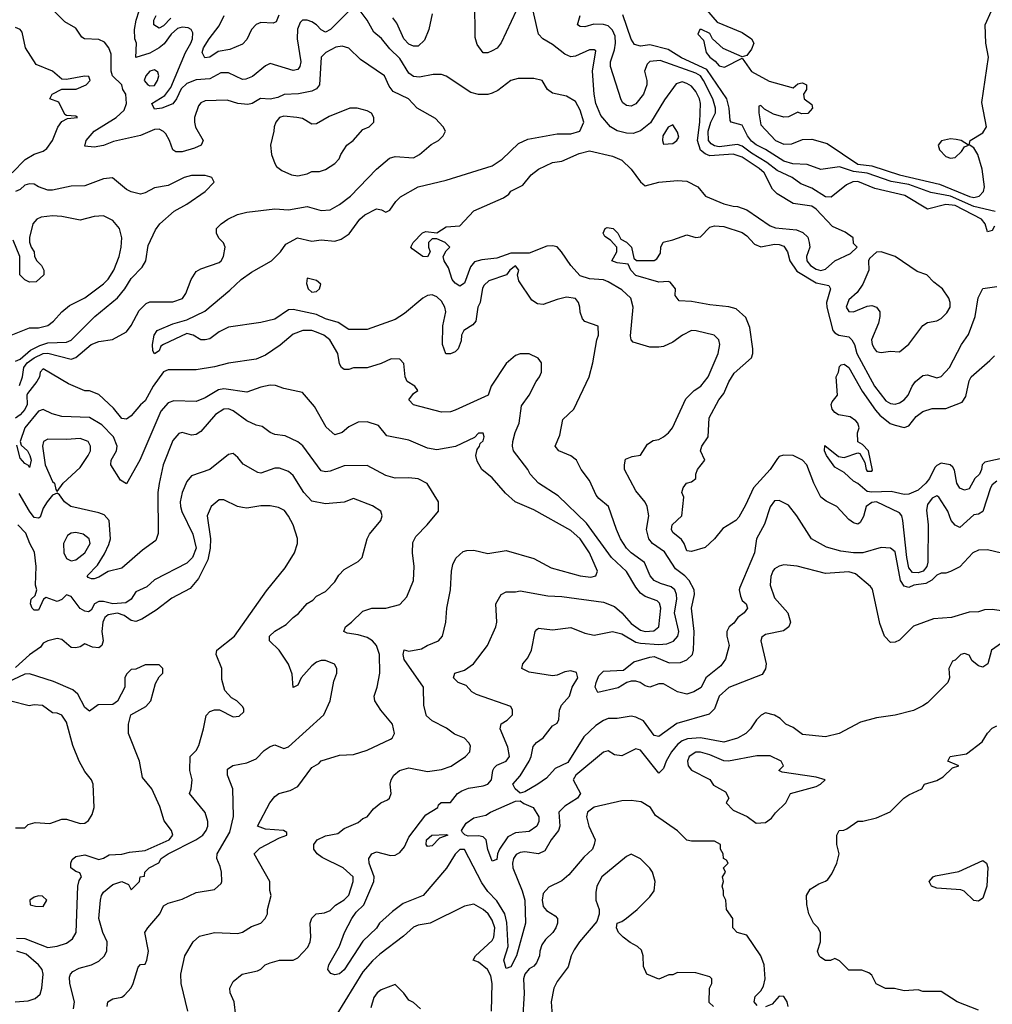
# Model space of a CAD drawing. Header units: inches. Extents: x 2380053 to 2584298, y 380219 to 546618.
# Tile 14 of 256: x 2395088 to 2399290, y 451740 to 455992. Entities that reach past the tile are written whole.
import ezdxf

# ---------------------------------------------------------------- set-up
doc = ezdxf.new("R2010")
doc.units = ezdxf.units.IN
doc.header["$MEASUREMENT"] = 0
doc.layers.add('C3495', color=7, linetype='Continuous')

msp = doc.modelspace()

# ---------------------------------------------------------------- linework, layer by layer
at = {"layer": 'C3495', "color": 2}
for points, elevation in [([(2396530, 456049.2), (2396431, 455949), (2396410, 455938), (2396390, 455947.8), (2396370, 455969.6), (2396350, 455983), (2396330, 455989.6), (2396310.5, 455989.5), (2396299.9, 455980.1), (2396288.7, 455951.3), (2396287.2, 455910), (2396303, 455810), (2396299.1, 455790), (2396290, 455777.2), (2396270, 455772.7), (2396170, 455802.7), (2396150, 455793.2), (2396093.7, 455746.3), (2396065.4, 455734.6), (2396050, 455734), (2395990, 455762.7), (2395956.8, 455763.2), (2395910, 455736), (2395850, 455731.8), (2395810, 455717), (2395786.2, 455693.8), (2395766, 455650), (2395750, 455629), (2395702, 455610), (2395670, 455606), (2395659.3, 455630), (2395715.3, 455664.7), (2395740.7, 455699.3), (2395805.1, 455850), (2395827, 455890), (2395834, 455910), (2395835.5, 455935.5), (2395829.3, 455949.3), (2395816.6, 455956.6), (2395790, 455959.5), (2395770, 455953.3), (2395743.1, 455930), (2395712.6, 455887.4), (2395690.2, 455869.8), (2395650, 455848), (2395589.4, 455829.4), (2395592.3, 455890), (2395586, 455910), (2395583.6, 455950), (2395591.6, 455990), (2395617.2, 456070)], 86), ([(2399330, 453688.7), (2399270, 453702.7), (2399230, 453701.2), (2399206, 453690), (2399150, 453629), (2399110, 453608.7), (2399090, 453602), (2399070, 453602), (2399050, 453593.2), (2399028.7, 453571.3), (2399003.4, 453556.6), (2398951.3, 453550), (2398930, 453539.3), (2398910, 453545.2), (2398893.3, 453570), (2398870, 453694), (2398850, 453709.2), (2398810, 453712.7), (2398730.4, 453689.6), (2398690, 453689.6), (2398636.6, 453696.6), (2398574.2, 453714.2), (2398509, 453750), (2398445.2, 453850), (2398410, 453895.3), (2398370, 453915.3), (2398350, 453914), (2398330, 453888), (2398306, 453814), (2398270.8, 453750), (2398262.8, 453690), (2398199.5, 453540.5), (2398197, 453530), (2398202, 453502), (2398210, 453484), (2398226.8, 453470), (2398232, 453450), (2398218, 453430), (2398190.8, 453410), (2398173.5, 453386.5), (2398154, 453370), (2398143, 453350), (2398142.8, 453330), (2398154, 453290), (2398137.3, 453230), (2398118, 453202), (2398053, 453150), (2398032.6, 453107.4), (2398001, 453090), (2397970, 453079.5), (2397930, 453089.4), (2397870, 453124), (2397850, 453124), (2397810, 453109), (2397790, 453115.3), (2397769.3, 453129.3), (2397750, 453135.3), (2397730, 453135.3), (2397710.8, 453129.2), (2397673.2, 453106.8), (2397586.3, 453086.3), (2397574, 453110), (2397579, 453130), (2397590, 453158), (2397610, 453178.8), (2397697.2, 453182.8), (2397740.9, 453219.1), (2397810, 453239.3), (2397830, 453241.6), (2397894.6, 453214.6), (2397943.3, 453216.7), (2397970, 453227.3), (2397995.1, 453250), (2397999.6, 453270), (2398001.7, 453350), (2397991.2, 453450), (2398003, 453510), (2398001.6, 453530), (2397980.5, 453570), (2397962, 453590), (2397920.9, 453620.9), (2397873.5, 453693.5), (2397822.7, 453730), (2397806, 453750), (2397796, 453790), (2397806.6, 453850), (2397799.3, 453890), (2397790, 453908.7), (2397750, 453958), (2397701.2, 454050), (2397701.2, 454070), (2397706, 454094), (2397734.7, 454105.3), (2397770, 454111), (2397800.7, 454159.3), (2397825.4, 454174.6), (2397850, 454178.8), (2397870, 454190.8), (2397891.7, 454208.3), (2397909, 454230), (2397966, 454354), (2398002, 454390), (2398031.3, 454408.7), (2398062, 454450), (2398105.2, 454550), (2398113.2, 454590), (2398109.1, 454609.1), (2398088, 454630), (2398011, 454649), (2397990, 454649.2), (2397951.3, 454630), (2397910, 454599), (2397870, 454581.2), (2397850, 454577.2), (2397810, 454577.2), (2397739, 454599), (2397729.3, 454609.3), (2397726.6, 454626.6), (2397738, 454750), (2397729, 454790), (2397690, 454825.2), (2397630, 454860.5), (2397610, 454868), (2397550, 454872.6), (2397510, 454886.3), (2397469.6, 454930), (2397429.6, 454990), (2397410, 455011.2), (2397390, 455015.4), (2397366.3, 455013.7), (2397290, 454983.7), (2397210, 454984.4), (2397150, 454962.4), (2397084.9, 454955.1), (2397053.8, 454946.2), (2397035.6, 454924.4), (2397010, 454854), (2396990, 454841.2), (2396970, 454854), (2396957.2, 454870), (2396940.2, 454920.2), (2396922, 454950), (2396918, 454970), (2396930, 454994), (2396946, 455010), (2396926, 455030), (2396890, 455046), (2396870, 455046), (2396854, 455030), (2396854, 455010), (2396862, 454990), (2396850, 454968), (2396830, 454968.7), (2396783.1, 455003.1), (2396778, 455010), (2396788, 455030), (2396828.9, 455071.1), (2396843.1, 455076.9), (2396890, 455072), (2396930, 455098), (2396990, 455102), (2397050, 455166), (2397178, 455222), (2397202, 455238), (2397210, 455251.3), (2397262, 455278), (2397298.6, 455321.4), (2397330, 455346), (2397390, 455374.8), (2397430, 455381), (2397505.8, 455414.2), (2397550, 455425.5), (2397650, 455402), (2397690, 455386), (2397730, 455346), (2397770, 455292), (2397790, 455274), (2397849.3, 455290.7), (2397930, 455297.3), (2397970, 455294), (2398018, 455270), (2398051.3, 455230), (2398130, 455196.3), (2398170, 455186), (2398190, 455185.5), (2398230, 455170.7), (2398330, 455101.6), (2398353.7, 455093.7), (2398444.4, 455084.4), (2398472.4, 455072.4), (2398492.7, 455052.7), (2398499.3, 455030), (2398501.6, 455010), (2398488, 454970), (2398488.4, 454950), (2398505.5, 454930), (2398530, 454914.9), (2398550, 454908.7), (2398570, 454914.9), (2398610, 454950.4), (2398678, 454982), (2398706, 455010), (2398690, 455026), (2398688.7, 455050), (2398654.8, 455074.8), (2398599.5, 455099.5), (2398530, 455174), (2398510, 455186), (2398430, 455198), (2398360.1, 455240.1), (2398340.7, 455260.7), (2398304.7, 455330), (2398283.6, 455350), (2398210, 455398), (2398170, 455411.6), (2398070, 455404.4), (2398050, 455412.4), (2398030, 455428), (2398016.2, 455470), (2398027.2, 455550), (2398029.6, 455630.4), (2398025.4, 455650), (2398010, 455682), (2397990, 455705.1), (2397970, 455716.2), (2397950, 455723.7), (2397925.1, 455714.9), (2397874.1, 455645.9), (2397813.7, 455546.3), (2397770, 455511.8), (2397739, 455501), (2397710, 455501.3), (2397670, 455511.6), (2397640.9, 455530), (2397598.8, 455578.8), (2397576.9, 455630), (2397569.6, 455670), (2397562.4, 455770), (2397577.2, 455857.2), (2397570, 455862), (2397550, 455861.2), (2397490, 455835.1), (2397470, 455832.3), (2397443.3, 455843.3), (2397390, 455885.2), (2397348.7, 455910), (2397329.2, 455930), (2397290, 456106)], 82), ([(2397232.7, 456030), (2397168.2, 455891.8), (2397150.4, 455869.6), (2397130, 455857.2), (2397110, 455849), (2397090, 455849), (2397064.5, 455884.5), (2397055.5, 455915.5), (2397054, 456074)], 82), ([(2395087.3, 454412.7), (2395100.5, 454450), (2395106.2, 454490), (2395120.4, 454510), (2395150, 454531.1), (2395190, 454550.2), (2395210, 454552.4), (2395310, 454526.7), (2395330, 454532.7), (2395397.2, 454590), (2395430, 454601.6), (2395489.3, 454610.7), (2395550, 454644.7), (2395570, 454671.3), (2395604.4, 454735.6), (2395634.2, 454765.8), (2395650, 454773.4), (2395750, 454774), (2395791.5, 454788.5), (2395805.2, 454810), (2395829.3, 454870.7), (2395850, 454904.7), (2395870, 454916), (2395950, 454942.8), (2395959, 454950), (2395969, 454970), (2395975.3, 455010), (2395968.9, 455028.9), (2395949.1, 455049.1), (2395938, 455070), (2395938, 455090), (2395958, 455110), (2395988, 455130), (2396029.3, 455150.7), (2396070, 455161), (2396190, 455174.8), (2396250, 455170.8), (2396330, 455185.5), (2396390, 455167.3), (2396430, 455170.7), (2396470, 455193.4), (2396517.2, 455230), (2396630, 455346.8), (2396686.3, 455393.7), (2396710, 455401), (2396790, 455396), (2396815.3, 455410), (2396866.3, 455453.7), (2396898, 455470), (2396918, 455490), (2396928, 455510), (2396918, 455530), (2396884.7, 455564.7), (2396806, 455610), (2396768, 455650), (2396702, 455682), (2396684.5, 455704.5), (2396664, 455750), (2396560.1, 455820.1), (2396510, 455869), (2396482, 455878), (2396454, 455874), (2396410.8, 455850), (2396391, 455830), (2396384, 455710), (2396370, 455693.2), (2396350, 455682.7), (2396292.5, 455672.5), (2396230.8, 455669.2), (2396203.5, 455656.5), (2396170, 455649.3), (2396128.3, 455651.7), (2396092, 455630), (2396073.7, 455626.3), (2396030, 455629.4), (2395984.8, 455644.8), (2395890, 455640.9), (2395870, 455633.2), (2395860.4, 455619.6), (2395843.1, 455570), (2395843.8, 455550), (2395848.2, 455528.2), (2395881, 455470), (2395872, 455450), (2395843.5, 455436.5), (2395790, 455421.2), (2395762, 455422), (2395749.5, 455429.5), (2395735.1, 455470), (2395718.9, 455498.9), (2395710, 455509.3), (2395690, 455519.5), (2395670, 455517.6), (2395610, 455491.3), (2395493.7, 455466.3), (2395450, 455449.2), (2395410, 455441.2), (2395370, 455446), (2395375.3, 455470), (2395409.4, 455510), (2395505.2, 455570), (2395538.9, 455601.1), (2395549.4, 455630), (2395546, 455670), (2395534, 455690), (2395528.7, 455710), (2395489.6, 455749.6), (2395483.6, 455770), (2395482.9, 455842.9), (2395472.7, 455870), (2395454.5, 455894.5), (2395430, 455906), (2395368, 455910), (2395357.2, 455917.2), (2395330, 455955.3), (2395283.2, 455983.2), (2395215.3, 456050)], 90), ([(2399330, 453439), (2399290, 453445.2), (2399256.9, 453443.1), (2399230, 453435.3), (2399190, 453434), (2399114, 453410), (2399035.9, 453404.1), (2398950, 453372.3), (2398890, 453313.2), (2398870, 453304), (2398850, 453302), (2398824, 453330), (2398804.1, 453384.1), (2398772.9, 453532.9), (2398764.7, 453544.7), (2398698.6, 453598.6), (2398670, 453607.6), (2398570, 453600.7), (2398447.5, 453632.5), (2398390, 453638), (2398370, 453632.3), (2398350, 453621.2), (2398342, 453610), (2398332.8, 453587.2), (2398330.5, 453550), (2398350, 453496), (2398406.8, 453430), (2398418.8, 453390), (2398410.5, 453369.5), (2398387.5, 453352.5), (2398310, 453337.2), (2398294.8, 453325.2), (2398290.9, 453309.1), (2398313.4, 453210), (2398310.7, 453189.3), (2398295.5, 453164.5), (2398152.2, 453107.8), (2398110.8, 453070), (2398090, 453015.3), (2398067.5, 452992.5), (2397926.9, 452953.1), (2397850, 452897.2), (2397830, 452901.2), (2397783.6, 452963.6), (2397750, 452979.3), (2397730, 452983.7), (2397670, 452974), (2397630, 452974), (2397610, 452965.6), (2397576.7, 452943.3), (2397525.5, 452894.5), (2397455.8, 452784.2), (2397401.6, 452758.4), (2397364, 452716), (2397327.3, 452690), (2397270, 452657.6), (2397250, 452652.3), (2397229.3, 452670), (2397219.3, 452690), (2397250, 452727.3), (2397289.5, 452790), (2397298, 452810), (2397306.3, 452853.7), (2397320.9, 452870), (2397350, 452890.3), (2397390, 452942), (2397410, 452954.8), (2397417.6, 452970), (2397420.4, 453010), (2397428.7, 453031.3), (2397463.6, 453070), (2397474.7, 453110), (2397499.7, 453150), (2397493.3, 453173.3), (2397470, 453180.5), (2397443.6, 453176.4), (2397410, 453160.9), (2397390, 453158), (2397290, 453174), (2397258, 453190), (2397262, 453210), (2397283.2, 453236.8), (2397299, 453270), (2397315.3, 453350), (2397322, 453358), (2397330, 453364.7), (2397390, 453357.3), (2397470, 453366.8), (2397530, 453342.8), (2397570, 453334), (2397650, 453350.6), (2397690, 453339.5), (2397750, 453304.2), (2397770, 453298.9), (2397850, 453294), (2397883.5, 453296.5), (2397912.2, 453307.8), (2397932, 453330), (2397936.2, 453350), (2397917.6, 453430), (2397928, 453490), (2397926.3, 453510), (2397918.4, 453530), (2397903, 453543), (2397856.6, 453556.6), (2397829.2, 453570), (2397812.7, 453590), (2397787.5, 453647.5), (2397730, 453689.5), (2397709.7, 453709.7), (2397684.5, 453750), (2397666.6, 453790), (2397632.7, 453890), (2397590, 453924), (2397578.9, 453938.9), (2397550, 454002), (2397514, 454050), (2397494, 454090), (2397470, 454109), (2397418, 454130), (2397402, 454150), (2397422, 454198), (2397434.8, 454265.2), (2397482, 454310), (2397548.7, 454450), (2397564, 454510), (2397581.2, 454610), (2397589, 454630), (2397588, 454668), (2397530, 454688.7), (2397520.2, 454700.2), (2397509.1, 454729.1), (2397508.7, 454750), (2397502, 454770), (2397490, 454788), (2397450, 454793.2), (2397410, 454784), (2397350, 454762), (2397324.7, 454764.7), (2397300.9, 454780.9), (2397244.1, 454864.1), (2397239, 454890), (2397244, 454910), (2397230, 454928.7), (2397206, 454910), (2397192, 454890), (2397115.3, 454864.7), (2397094.4, 454845.6), (2397088.1, 454831.9), (2397077.3, 454770), (2397068, 454750), (2397058.8, 454690), (2397045.5, 454674.5), (2397007.3, 454650), (2396997.3, 454630), (2396995.2, 454604.8), (2396982.8, 454570), (2396970, 454557.2), (2396950, 454548.7), (2396929.4, 454549.4), (2396915.1, 454590), (2396916.2, 454670), (2396929.6, 454730), (2396925.6, 454750), (2396910, 454777), (2396890, 454795.1), (2396870, 454804.5), (2396850, 454800.9), (2396830, 454789.5), (2396750, 454722.7), (2396710, 454698), (2396590, 454654.5), (2396510, 454654.5), (2396463.8, 454683.8), (2396410, 454700.5), (2396370, 454719.1), (2396270, 454740.5), (2396250, 454739.5), (2396190, 454699), (2396130, 454684), (2395990, 454664), (2395950, 454644), (2395910, 454614), (2395890, 454609), (2395870, 454609), (2395838, 454630), (2395810, 454637.2), (2395710, 454589.4), (2395698.5, 454581.5), (2395690, 454562), (2395670, 454549), (2395662.7, 454562.7), (2395661.2, 454590), (2395668.7, 454630), (2395682, 454650), (2395750, 454679.3), (2395810, 454696.3), (2395887.3, 454732.7), (2395996.6, 454823.4), (2396045.2, 454870), (2396090, 454902), (2396175.3, 454950), (2396215.3, 454990), (2396238, 455022), (2396288, 455050), (2396350, 455036), (2396390, 455041), (2396450, 455036), (2396476.5, 455043.5), (2396512.1, 455067.9), (2396557.2, 455130), (2396579, 455150), (2396630, 455174.8), (2396651, 455171), (2396670, 455161), (2396688, 455170), (2396713.2, 455206.8), (2396733.6, 455226.4), (2396809.5, 455270.5), (2396930, 455299.1), (2397130, 455360.5), (2397173.2, 455390), (2397242.5, 455457.5), (2397284.1, 455475.9), (2397410, 455499.1), (2397470, 455499.3), (2397508.7, 455510), (2397526, 455550), (2397510, 455602), (2397490, 455639), (2397450, 455661.2), (2397390, 455675.3), (2397368, 455690), (2397346, 455730), (2397310, 455738), (2397242, 455738), (2397210, 455728.7), (2397153.7, 455686.3), (2397130, 455674), (2397110, 455669), (2397070, 455669), (2397037.2, 455677.2), (2396930, 455748.7), (2396910, 455755.3), (2396874.6, 455754.6), (2396815.9, 455744.1), (2396790, 455746), (2396770, 455761.2), (2396730, 455823.7), (2396686.6, 455866.6), (2396651.4, 455911.4), (2396618, 455938), (2396589.5, 455990), (2396550, 456041.2)], 86), ([(2398055.2, 456035.2), (2398102, 455982), (2398210, 455936), (2398250, 455908.7), (2398259.3, 455890), (2398250, 455864.7), (2398230, 455838), (2398210, 455831), (2398128.2, 455868.2), (2398082, 455910), (2398070, 455932), (2398034, 455950), (2398026, 455950), (2398018, 455930), (2398043.1, 455903.1), (2398054, 455850), (2398069.2, 455830), (2398093.6, 455813.6), (2398110, 455793.2), (2398133.2, 455786.8), (2398210, 455826), (2398250, 455768), (2398326, 455726), (2398430, 455698), (2398450, 455715.3), (2398462, 455718), (2398470, 455719), (2398488, 455710), (2398488, 455690), (2398475.3, 455670), (2398478, 455650), (2398510, 455626), (2398513.2, 455610), (2398492.9, 455587.1), (2398466, 455586), (2398450, 455592), (2398410, 455572), (2398390, 455571.3), (2398344.5, 455584.5), (2398306, 455606), (2398290, 455622), (2398282, 455618), (2398281.2, 455590), (2398290, 455538), (2398353.2, 455470), (2398390, 455455.1), (2398423.5, 455456.5), (2398470, 455475.3), (2398510, 455476), (2398576.9, 455456.9), (2398710, 455367.8), (2398770, 455361.5), (2398890, 455322), (2399062.2, 455282.2), (2399191.6, 455228.4), (2399210, 455224.4), (2399233.4, 455230), (2399252.2, 455250), (2399257, 455270), (2399246.7, 455346.7), (2399228.5, 455410), (2399210, 455439.1), (2399191, 455451), (2399194, 455470), (2399250, 455503.5), (2399265.7, 455530), (2399245.3, 455634.7), (2399274, 455830), (2399262, 455890), (2399258.8, 455970), (2399286.8, 456030)], 70), ([(2395741.6, 455998.4), (2395710, 455966), (2395690, 455955.1), (2395667.6, 455970), (2395667.8, 455990), (2395677, 456010)], 82), ([(2396208.2, 456011.8), (2396196.7, 455983.3), (2396183.5, 455976.5), (2396130, 455979.6), (2396110, 455971.6), (2396090, 455949.2), (2396070, 455906.6), (2396050, 455887), (2395996.5, 455863.5), (2395945.9, 455854.2), (2395910, 455829.6), (2395887.6, 455827.6), (2395877, 455850), (2395882.4, 455870), (2395906.3, 455910), (2395950, 455966), (2395972.1, 456010)], 82), ([(2396870, 456018), (2396856.4, 455950), (2396836.7, 455903.3), (2396810, 455878), (2396790, 455877), (2396770, 455887), (2396747.3, 455910), (2396717.5, 455977.5), (2396700.1, 456000.1)], 82), ([(2399300, 455100), (2399290, 455081.2), (2399270, 455075.3), (2399259.7, 455110), (2399243, 455130), (2399130, 455189.7), (2399090, 455194), (2399010, 455173.2), (2398912.7, 455232.7), (2398783.3, 455263.3), (2398710, 455293.7), (2398687.8, 455292.2), (2398660.7, 455279.3), (2398594.4, 455225.6), (2398570, 455227.3), (2398510, 455265.1), (2398463.5, 455283.5), (2398425.2, 455310), (2398360.5, 455340.5), (2398315.9, 455375.9), (2398250, 455415.3), (2398210, 455446.2), (2398190, 455452.4), (2398110, 455442.7), (2398090, 455447.1), (2398076, 455456), (2398064.2, 455470), (2398062.6, 455510), (2398074.3, 455550), (2398094.3, 455590), (2398094.3, 455610), (2398082.6, 455650), (2398043.1, 455730), (2398028.9, 455748.9), (2398010, 455760.4), (2397855.7, 455815.7), (2397810, 455811.2), (2397799.5, 455800.5), (2397787.3, 455770), (2397797.3, 455730), (2397797.3, 455710), (2397784, 455670), (2397750, 455629), (2397730, 455619), (2397710, 455622), (2397693.6, 455633.6), (2397686.3, 455646.3), (2397640.7, 455790), (2397640.5, 455810), (2397658.2, 455861.8), (2397662.7, 455890), (2397661, 455921), (2397650, 455946.6), (2397630, 455965.1), (2397610, 455971.5), (2397568, 455972), (2397530, 455961.2), (2397510, 455962), (2397498, 455970), (2397509.4, 456010)], 78), ([(2399303.3, 455163.3), (2399210, 455185), (2399110, 455229.8), (2399025.4, 455245.4), (2398930, 455281), (2398852.7, 455292.7), (2398750, 455328.8), (2398690, 455336.8), (2398630, 455356.3), (2398550, 455345.2), (2398490, 455366.6), (2398428, 455370), (2398390, 455380.5), (2398310, 455431.3), (2398270, 455451.5), (2398250, 455468), (2398233.3, 455490), (2398210, 455537.2), (2398162, 455550), (2398157.2, 455557.2), (2398153.3, 455610), (2398143.5, 455650), (2398056.3, 455776.3), (2397947.5, 455827.5), (2397890, 455863), (2397810, 455883.7), (2397770, 455878), (2397744.8, 455884.8), (2397730, 455908), (2397693.4, 456013.4)], 74), ([(2395055.3, 455330), (2395112.1, 455387.9), (2395150, 455410.7), (2395190, 455424), (2395204.8, 455435.2), (2395229.2, 455470), (2395252.5, 455527.5), (2395270, 455552), (2395295.3, 455564.7), (2395338, 455570), (2395330, 455575.3), (2395290, 455578), (2395283.1, 455583.1), (2395256.5, 455636.5), (2395218, 455650), (2395228, 455670), (2395270, 455691.3), (2395332, 455692), (2395375.3, 455710), (2395392.7, 455730), (2395387.3, 455747.3), (2395368, 455748), (2395290, 455734), (2395270, 455735.3), (2395230, 455769.2), (2395159, 455799), (2395113.2, 455870), (2395098.4, 455938.4), (2395089.5, 455949.5), (2395070, 455958)], 94), ([(2395070, 454517.3), (2395090, 454525.8), (2395135.4, 454564.6), (2395174.7, 454585.3), (2395210, 454596.1), (2395290, 454599.3), (2395310, 454608), (2395412.7, 454710), (2395510, 454790.5), (2395542.9, 454830), (2395570, 454874.8), (2395617, 454923), (2395632.7, 454950), (2395642.7, 455017.3), (2395675.5, 455084.5), (2395694, 455110), (2395754.8, 455165.2), (2395810, 455194.8), (2395888.7, 455250), (2395928, 455290), (2395918, 455310), (2395910, 455314), (2395890, 455319), (2395830, 455319.3), (2395798, 455310), (2395730, 455276), (2395670, 455265.2), (2395630, 455244), (2395610, 455239), (2395570, 455249), (2395550, 455259), (2395488.9, 455308.9), (2395450, 455305.2), (2395370, 455274), (2395310, 455273.2), (2395230, 455256), (2395210, 455256), (2395169.5, 455269.5), (2395150, 455281.2), (2395130, 455282.7), (2395110, 455277.2), (2395090, 455259.3), (2395070, 455249.4)], 94), ([(2395030, 454620.7), (2395130, 454660.7), (2395170, 454662), (2395210, 454671), (2395234, 454690), (2395269.5, 454730.5), (2395302.9, 454757.1), (2395370, 454790.8), (2395450, 454851), (2395470, 454871), (2395494.5, 454910), (2395518, 454970), (2395526, 455010), (2395529.3, 455050), (2395519.3, 455090), (2395490, 455125.2), (2395450, 455145.2), (2395410, 455142.7), (2395350, 455126.6), (2395270, 455142.7), (2395230, 455145.2), (2395181.4, 455138.6), (2395162, 455130), (2395144.7, 455110), (2395131.1, 455051.1), (2395131.1, 455031.1), (2395138, 455010), (2395151.3, 454990), (2395152, 454970), (2395162, 454950), (2395182, 454930), (2395192, 454910), (2395192, 454890), (2395159.6, 454860.4), (2395130, 454858), (2395110, 454868), (2395088.7, 454890), (2395088.7, 454970), (2395060.1, 455040.1)], 98), ([(2399310, 453999.3), (2399290, 453984), (2399283, 453970), (2399250, 453868.7), (2399230, 453857.2), (2399210, 453853.2), (2399150, 453799), (2399130, 453809.2), (2399113.2, 453830), (2399098, 453870), (2399059, 453930), (2399050, 453936), (2399030, 453926), (2399010, 453899), (2399005.5, 453874.5), (2399013.7, 453810), (2399011.5, 453650), (2399007, 453630), (2398992, 453610), (2398970, 453602.7), (2398944.9, 453604.9), (2398930, 453625.2), (2398920.4, 453670), (2398903.5, 453830), (2398899.7, 453850), (2398890, 453862.9), (2398790, 453909.5), (2398770, 453907.3), (2398746, 453890), (2398733.7, 453846.3), (2398719.1, 453820.9), (2398710, 453814), (2398690, 453819), (2398670, 453834), (2398619, 453890), (2398572.5, 453912.5), (2398549, 453930), (2398519, 453990), (2398489.6, 454069.6), (2398470, 454089.3), (2398430, 454109.5), (2398388.3, 454111.7), (2398370, 454106), (2398362.3, 454097.7), (2398330, 454049.3), (2398258, 453970), (2398223.9, 453896.1), (2398195.8, 453844.2), (2398182.8, 453830), (2398125.8, 453794.2), (2398090.4, 453749.6), (2398050, 453712.7), (2397990, 453695.3), (2397970, 453698), (2397959, 453730), (2397947, 453747), (2397910, 453777.2), (2397903.6, 453790), (2397907, 453810), (2397948.7, 453850), (2397958, 453930), (2397948.7, 453950), (2397955.3, 453970), (2397969.3, 453990.7), (2397990, 453996), (2398008.7, 454010), (2398009, 454030), (2398016, 454050), (2398048.7, 454090), (2398029.2, 454130), (2398035.3, 454150), (2398062, 454190), (2398067.2, 454272.8), (2398109.2, 454350), (2398130, 454378), (2398151.6, 454428.4), (2398174.8, 454465.2), (2398250, 454532), (2398256, 454550), (2398256, 454570), (2398243.2, 454663.2), (2398225.6, 454705.6), (2398183.1, 454743.1), (2398152.7, 454752.7), (2398070, 454760.7), (2397990, 454775.3), (2397938, 454778), (2397920.4, 454800.4), (2397922, 454830), (2397898, 454858), (2397890, 454862), (2397850, 454859), (2397750, 454886.6), (2397728.7, 454910), (2397716.4, 454936.4), (2397670, 454942), (2397646, 454950), (2397668, 454990), (2397668, 455010), (2397640.4, 455040.4), (2397616.4, 455056.4), (2397608.7, 455070), (2397618, 455090), (2397625.6, 455094.4), (2397652, 455090), (2397672, 455070), (2397684.7, 455044.7), (2397710, 455031.3), (2397731.3, 455010), (2397742, 454962), (2397752.7, 454952.7), (2397830, 454952), (2397840.4, 454959.6), (2397856.4, 454983.6), (2397858, 455010), (2397868.4, 455031.6), (2397910, 455041), (2397970, 455062.8), (2398010, 455050.7), (2398030, 455054.8), (2398070, 455096.3), (2398090, 455102), (2398130, 455099.1), (2398210, 455073.4), (2398230, 455059.1), (2398263.1, 455023.1), (2398290, 455010.5), (2398350, 455022.4), (2398370, 455021.6), (2398390, 455013.4), (2398405.5, 454990), (2398415.8, 454950), (2398445.9, 454905.9), (2398530, 454855.6), (2398584, 454844), (2398590.6, 454830), (2398573.7, 454770), (2398574.9, 454750), (2398602, 454650), (2398610, 454639.3), (2398626.8, 454630), (2398670, 454622.4), (2398683.8, 454610), (2398694.9, 454590), (2398705.7, 454550), (2398782, 454410), (2398830, 454346.4), (2398850, 454334), (2398870, 454332), (2398890, 454337.6), (2398909.4, 454350), (2398926.6, 454370), (2398944, 454410), (2398959, 454430), (2398990, 454456), (2399010, 454458), (2399050, 454446), (2399070, 454451), (2399105.2, 454490), (2399157, 454590), (2399187.9, 454632.1), (2399215.6, 454710), (2399229.5, 454790.5), (2399249, 454831), (2399310, 454839.1)], 78), ([(2399330, 453299), (2399286.8, 453270), (2399270.8, 453210), (2399250, 453195.3), (2399230, 453202), (2399203.2, 453223.2), (2399190, 453248), (2399170, 453255.3), (2399154, 453250), (2399130, 453226), (2399118, 453222), (2399102, 453190), (2399104.7, 453150), (2399098, 453130), (2399010, 453042), (2398990, 453028.7), (2398950, 453009), (2398870.7, 452989.3), (2398790, 452977.2), (2398721.4, 452958.6), (2398628.9, 452908.9), (2398570, 452895.3), (2398470, 452905.2), (2398430, 452935.3), (2398398, 452950), (2398373.6, 452973.6), (2398348.9, 452988.9), (2398310, 452998), (2398291.1, 452988.9), (2398270.9, 452969.1), (2398246, 452930), (2398226, 452910), (2398190, 452889.5), (2398130, 452872.3), (2398030, 452891.3), (2397972.9, 452887.1), (2397950, 452877.6), (2397930, 452862), (2397903.8, 452830), (2397881.6, 452790), (2397870, 452758), (2397850, 452738), (2397770, 452837.2), (2397750, 452842.7), (2397690, 452813.2), (2397658, 452818), (2397630, 452835.3), (2397610, 452829), (2397490.7, 452730), (2397478.8, 452710), (2397511.3, 452650), (2397498, 452630), (2397443.7, 452596.3), (2397418, 452570), (2397422.4, 452510), (2397416.3, 452490), (2397384, 452450), (2397357.3, 452402.7), (2397330, 452389.6), (2397270, 452398.7), (2397250, 452395.6), (2397233.7, 452386.3), (2397221.6, 452370), (2397217, 452350), (2397218.9, 452330), (2397259.5, 452230), (2397270.3, 452190), (2397273.1, 452090), (2397234, 451950), (2397210, 451901.2), (2397190, 451895.3), (2397180.5, 451930), (2397198.4, 451990), (2397193.2, 452093.2), (2397184.7, 452130), (2397150, 452187), (2397110, 452226.6), (2397084.6, 452264.6), (2397010, 452408.7), (2396990, 452409), (2396970, 452388.7), (2396932.4, 452327.6), (2396830.7, 452210), (2396744.2, 452175.8), (2396699, 452141), (2396642.8, 452090), (2396630, 452069.2), (2396570, 452013.2), (2396490, 451889.4), (2396470, 451872.3), (2396450, 451867), (2396432.5, 451872.5), (2396419, 451890), (2396423.7, 451910), (2396470, 451990.8), (2396491.5, 452050), (2396523, 452110), (2396542, 452138), (2396574.3, 452170), (2396618, 452270), (2396619.7, 452290), (2396598.4, 452350), (2396596, 452370), (2396609, 452390), (2396630, 452399.1), (2396690, 452382.4), (2396710, 452383.8), (2396730, 452395.5), (2396750, 452420.7), (2396770, 452462), (2396842.4, 452557.6), (2396895.3, 452590), (2396898, 452602), (2396908.4, 452611.6), (2396950, 452612), (2396979, 452650), (2396998, 452662), (2397026.9, 452673.1), (2397090, 452683.1), (2397110, 452690.6), (2397127, 452710), (2397131.8, 452750), (2397138.3, 452761.7), (2397150, 452773.4), (2397189.6, 452790.4), (2397203.7, 452810), (2397196.9, 452850), (2397164, 452930), (2397169, 452951), (2397193.6, 452966.4), (2397218, 452990), (2397218, 453010), (2397210, 453026), (2397062, 453078), (2397042, 453090), (2397017, 453117), (2396982, 453130), (2396962, 453150), (2396968, 453170), (2397010, 453182.8), (2397049, 453210), (2397109.2, 453290), (2397145.2, 453370), (2397149.2, 453390), (2397145.2, 453470), (2397168.7, 453510), (2397190, 453521), (2397230, 453521), (2397250, 453526), (2397370, 453504), (2397430, 453500.7), (2397610, 453477.1), (2397657.7, 453457.7), (2397690.3, 453430.3), (2397730, 453384.4), (2397770, 453355.3), (2397790, 453350.3), (2397827.7, 453352.3), (2397849.6, 453370.4), (2397858, 453450), (2397852.9, 453472.9), (2397842, 453482), (2397790, 453501.6), (2397770, 453516.2), (2397750, 453540.9), (2397710, 453609.4), (2397645.1, 453670), (2397537.7, 453817.7), (2397415.3, 453935.3), (2397329.2, 453990), (2397293.2, 454030), (2397284, 454050), (2397221.2, 454130), (2397217.2, 454150), (2397219.3, 454170), (2397229.5, 454210), (2397246.6, 454250), (2397256, 454324), (2397289, 454370), (2397319, 454430), (2397334, 454450), (2397342, 454470), (2397342, 454510), (2397328, 454530), (2397290, 454548.7), (2397251.1, 454548.9), (2397230, 454542), (2397190, 454508), (2397124.7, 454410), (2397112, 454370), (2396970, 454305.2), (2396950, 454299), (2396910, 454297.2), (2396789.5, 454329.5), (2396768.7, 454350), (2396790, 454378), (2396808, 454390), (2396795.3, 454410), (2396762, 454430), (2396754, 454450), (2396748, 454508), (2396730, 454526), (2396692.7, 454527.3), (2396650, 454508), (2396590, 454488.7), (2396530, 454488.7), (2396510, 454482), (2396490, 454482), (2396478, 454490), (2396470, 454506), (2396462, 454550), (2396428.7, 454610), (2396402, 454630), (2396370, 454642.7), (2396350, 454649.2), (2396310.9, 454649.1), (2396270, 454634), (2396214, 454586), (2396150, 454543.7), (2396110, 454526), (2395990, 454509.4), (2395930, 454492.3), (2395850, 454479.5), (2395730, 454479.6), (2395710, 454471.6), (2395665.3, 454410), (2395630, 454346), (2395610, 454329.3), (2395570, 454280.9), (2395550, 454267), (2395529.8, 454269.8), (2395494, 454314), (2395430, 454373.2), (2395390, 454389), (2395369.4, 454389.4), (2395299.5, 454419.5), (2395190, 454483.6), (2395176.4, 454470), (2395173.1, 454450), (2395162, 454430), (2395121.7, 454378.3), (2395118.4, 454370), (2395120.2, 454330), (2395110.8, 454309.2), (2395090, 454285.7), (2395070, 454271.1)], 90), ([(2399350, 454101.1), (2399258.3, 454081.7), (2399246.4, 454070), (2399243.8, 454050), (2399234.9, 454030), (2399215.5, 454010), (2399190, 453966), (2399170, 453960.9), (2399149.6, 453969.6), (2399137, 453990), (2399127, 454047), (2399120.2, 454060.2), (2399108, 454070), (2399070, 454076.2), (2399050, 454066.6), (2399042.3, 454057.7), (2399019.3, 454010), (2399003, 453990), (2398970, 453960.7), (2398930, 453943.7), (2398910, 453940.9), (2398854, 453954), (2398770, 453951.8), (2398750, 453955.1), (2398710, 453989.2), (2398690, 453999.3), (2398650, 454036), (2398610, 454059.3), (2398574, 454110), (2398565.2, 454130), (2398567.3, 454152.7), (2398625.2, 454105.2), (2398650, 454100.7), (2398710, 454122), (2398718, 454118), (2398739.6, 454079.6), (2398744.7, 454050), (2398750, 454042), (2398770, 454042), (2398772.9, 454047.1), (2398755.3, 454130), (2398730, 454158), (2398708.9, 454168.9), (2398708.4, 454208.4), (2398715.3, 454230), (2398708.9, 454248.9), (2398700.4, 454260.4), (2398676.5, 454276.5), (2398625.6, 454285.6), (2398610, 454295.3), (2398599, 454310), (2398594, 454330), (2398598, 454342), (2398622, 454370), (2398615.3, 454450), (2398625.2, 454470), (2398630, 454494), (2398638, 454502), (2398650, 454504.7), (2398670, 454490.7), (2398728.2, 454388.2), (2398785.7, 454305.7), (2398804.6, 454284.6), (2398848.7, 454248.7), (2398870, 454240.5), (2398910, 454230.7), (2398930, 454238.8), (2398961, 454279), (2398990, 454300.7), (2399030, 454313.4), (2399090, 454312.4), (2399159.5, 454340.5), (2399175.9, 454364.1), (2399190, 454432), (2399199, 454450), (2399280.1, 454519.9), (2399299.6, 454540.4)], 74), ([(2396021.2, 451690), (2396014, 451750), (2395997.2, 451790), (2395996, 451810), (2396010, 451838), (2396049.5, 451870.5), (2396115.5, 451884.5), (2396130, 451891.3), (2396148.7, 451910), (2396170, 451918.8), (2396210, 451930.5), (2396270, 451930.8), (2396290, 451941), (2396333.1, 451986.9), (2396342.7, 452010), (2396346, 452030), (2396343.7, 452090), (2396350, 452111.3), (2396369.5, 452130.5), (2396405.2, 452134.8), (2396430, 452144.7), (2396452.3, 452167.7), (2396490, 452191), (2396510, 452211.3), (2396529.2, 452270), (2396529, 452290), (2396485.2, 452330), (2396394.5, 452374.5), (2396372.7, 452390), (2396359.3, 452410), (2396359.5, 452430), (2396372.7, 452450), (2396410, 452468.2), (2396462, 452478), (2396490, 452498.8), (2396550, 452524.9), (2396570, 452542), (2396588.7, 452550), (2396616.4, 452583.6), (2396648, 452610), (2396677.2, 452622.8), (2396685.2, 452630), (2396693.2, 452650), (2396689.2, 452690), (2396693.2, 452710), (2396704, 452730), (2396728.7, 452750), (2396770, 452760.7), (2396850, 452744.7), (2396910, 452753.4), (2396951.7, 452768.3), (2397014, 452810), (2397032.7, 452830), (2397035.5, 452855.5), (2397029.3, 452869.3), (2397010, 452888.7), (2396966.8, 452906.8), (2396932.1, 452932.1), (2396870, 452964), (2396846.3, 452986.3), (2396834, 453030), (2396833.2, 453110), (2396749.6, 453229.6), (2396745.2, 453250), (2396749, 453271), (2396770, 453264.7), (2396824.7, 453275.3), (2396848, 453290), (2396898, 453310), (2396915.3, 453330), (2396929, 453390), (2396934, 453450), (2396949.2, 453530), (2396953.2, 453610), (2396960.2, 453639.8), (2396972.9, 453667.1), (2397004.7, 453695.3), (2397020.2, 453699.8), (2397050, 453701), (2397110, 453686.8), (2397190, 453699.1), (2397310, 453665.5), (2397384.7, 453624.7), (2397510, 453590.7), (2397556, 453584), (2397578, 453590), (2397584, 453610), (2397549.6, 453690), (2397510, 453749.5), (2397470, 453785.6), (2397310, 453875.1), (2397229, 453910), (2397187.5, 453947.5), (2397130, 454013.2), (2397085.2, 454050), (2397064.8, 454084.8), (2397059, 454110), (2397064, 454136), (2397075.3, 454150), (2397078, 454162), (2397090, 454174), (2397095.3, 454190), (2397090, 454206), (2397070, 454206), (2397052.7, 454187.3), (2396970.7, 454149.3), (2396890, 454135.1), (2396850, 454142), (2396770, 454176), (2396674.6, 454194.6), (2396639, 454239), (2396590, 454255.3), (2396550, 454254), (2396510, 454234), (2396482, 454210), (2396450, 454199), (2396412.9, 454232.9), (2396362, 454322), (2396310, 454382), (2396230, 454399), (2396192.9, 454412.9), (2396170, 454413.2), (2396130, 454405.2), (2396070, 454383.7), (2395970, 454398), (2395946.9, 454393.1), (2395890, 454359.3), (2395850, 454342.7), (2395754.4, 454345.6), (2395730, 454337.2), (2395698.4, 454301.6), (2395606.8, 454090), (2395550, 453988), (2395523.1, 454003.1), (2395481.2, 454070), (2395482.7, 454090), (2395506.6, 454130), (2395509.4, 454150), (2395492.7, 454190), (2395442.7, 454242.7), (2395390, 454274), (2395270, 454278), (2395228, 454290), (2395190, 454308.7), (2395170, 454302), (2395110, 454229), (2395090.7, 454170.7), (2395094.4, 454154.4), (2395122, 454130), (2395132.2, 454110), (2395137.1, 454090), (2395130, 454058), (2395126.6, 454066.6), (2395110, 454076), (2395090, 454099), (2395075.3, 454155.3)], 94), ([(2395814, 451710), (2395785.2, 451830), (2395784, 451870), (2395802, 451950), (2395838, 452010), (2395865.6, 452034.4), (2395930, 452050.8), (2396030, 452046), (2396050, 452051), (2396090, 452076), (2396129.3, 452090.7), (2396149.3, 452110.7), (2396159, 452130), (2396159, 452150), (2396174, 452210), (2396168.9, 452231.1), (2396168.7, 452270), (2396101.2, 452390), (2396125.9, 452414.1), (2396210, 452459.3), (2396242, 452470), (2396242, 452482), (2396228, 452490), (2396150, 452497), (2396115.3, 452510), (2396169.4, 452610.6), (2396190, 452638), (2396208, 452650), (2396256.5, 452663.5), (2396290, 452681), (2396350, 452762), (2396380.4, 452779.6), (2396390, 452791.3), (2396470, 452816), (2396530, 452818.8), (2396590, 452837.3), (2396690, 452884.7), (2396698, 452890), (2396708, 452910), (2396699, 452950), (2396649, 453010), (2396622, 453050), (2396619, 453070), (2396633.2, 453110), (2396643.7, 453170), (2396642.9, 453250), (2396630, 453289), (2396612.3, 453310), (2396590, 453324.5), (2396550, 453336), (2396502.7, 453342.7), (2396488, 453350), (2396495.3, 453370), (2396522, 453390), (2396570, 453438), (2396609.1, 453450.9), (2396670, 453451), (2396730, 453466), (2396760.2, 453499.8), (2396789.3, 453570), (2396792.7, 453630), (2396785.2, 453690), (2396786.3, 453733.7), (2396800.1, 453759.9), (2396849, 453810), (2396898, 453870), (2396898, 453910), (2396849.1, 453989.1), (2396810, 454008.7), (2396770, 454014), (2396710, 454012.7), (2396670, 454023.7), (2396590, 454066.6), (2396490, 454066), (2396430, 454042.7), (2396410, 454039.3), (2396390, 454044), (2396311.5, 454151.5), (2396290, 454169.2), (2396235.5, 454195.5), (2396190, 454201.2), (2396170, 454209), (2396135.1, 454235.1), (2396110, 454241.2), (2396070, 454259.3), (2396010, 454302.9), (2395990, 454311.6), (2395970, 454309.6), (2395933.4, 454286.6), (2395870, 454213.2), (2395850, 454201.2), (2395830, 454197.2), (2395790, 454209), (2395775.3, 454204.7), (2395750, 454175.3), (2395708, 454070), (2395690.5, 453989.5), (2395685.5, 453950), (2395686.4, 453773.6), (2395676.8, 453743.2), (2395618.5, 453701.5), (2395530, 453624), (2395470, 453609.2), (2395430, 453584), (2395410, 453577.2), (2395398, 453578), (2395383.2, 453583.2), (2395379, 453590), (2395423.9, 453636.1), (2395454.7, 453685.3), (2395473.7, 453726.3), (2395479.7, 453750), (2395474.5, 453830), (2395453.1, 453853.1), (2395430, 453862), (2395308.7, 453890), (2395282, 453910), (2395260.4, 453940.4), (2395250, 453948), (2395230, 453938), (2395206.8, 453910), (2395190, 453882), (2395176.1, 453843.9), (2395170, 453839.3), (2395150, 453842.9), (2395130, 453869.2), (2395086.2, 453946.2)], 98), ([(2395466.6, 451730), (2395469.5, 451750.5), (2395490, 451764), (2395529.1, 451770.9), (2395540.2, 451779.8), (2395569.3, 451810.7), (2395579, 451830), (2395600.2, 451899.8), (2395610, 451912), (2395630, 451914), (2395638, 451930), (2395644, 451970), (2395629.2, 452050), (2395641.2, 452070), (2395693.2, 452130), (2395710, 452164.7), (2395730, 452177.3), (2395790, 452194), (2395850, 452222.8), (2395930, 452236), (2395958, 452262), (2395962, 452270), (2395959.3, 452310), (2395954.5, 452334.5), (2395939.3, 452370), (2395941.2, 452390), (2395996.6, 452483.4), (2396011.3, 452551.3), (2396009.3, 452670), (2395986, 452730), (2395985.2, 452754.8), (2396009.4, 452770.6), (2396070, 452782.8), (2396110, 452800.7), (2396144.6, 452835.4), (2396170, 452853.4), (2396190, 452861), (2396230, 452844.7), (2396250, 452851.3), (2396402, 452990), (2396429, 453050), (2396444.7, 453135.3), (2396458, 453170), (2396458, 453190), (2396448.4, 453208.4), (2396410, 453224), (2396390, 453224), (2396370, 453217.2), (2396350, 453201.2), (2396304.7, 453150), (2396290, 453118), (2396270, 453108), (2396265.2, 453165.2), (2396248.9, 453208.9), (2396208.7, 453270), (2396168, 453310), (2396168, 453330), (2396190, 453351), (2396239.3, 453380.7), (2396269.3, 453410.7), (2396292.9, 453427.1), (2396330, 453471.3), (2396354.6, 453485.4), (2396370, 453502), (2396410, 453522), (2396450, 453564.7), (2396466.3, 453593.7), (2396490, 453618), (2396550, 453652), (2396568, 453670), (2396589, 453750), (2396599, 453770), (2396648.7, 453830), (2396654, 453850), (2396648, 453870), (2396612.7, 453892.7), (2396530, 453924), (2396490, 453909), (2396410, 453901.2), (2396350, 453912.7), (2396316.2, 453950), (2396270, 454024), (2396250, 454041.2), (2396210, 454056), (2396190, 454056), (2396130, 454033.2), (2396116.5, 454036.5), (2396052.9, 454072.9), (2396030, 454102), (2396010, 454119), (2395990, 454114), (2395910, 454049.2), (2395830, 454022), (2395810, 453998), (2395790.5, 453949.5), (2395782, 453910), (2395783, 453890), (2395788.6, 453868.6), (2395836.3, 453770), (2395850.3, 453710.3), (2395834.9, 453670), (2395810, 453645.2), (2395670, 453573.2), (2395636.7, 453543.3), (2395590, 453521.2), (2395570, 453489), (2395546.6, 453473.4), (2395489.8, 453469.8), (2395450, 453479.3), (2395430, 453479.3), (2395410.6, 453469.4), (2395397.5, 453442.5), (2395385.4, 453434.6), (2395370, 453437.2), (2395350, 453449.2), (2395310, 453501.2), (2395290, 453509), (2395270, 453488.7), (2395250, 453479), (2395202.8, 453497.2), (2395191, 453489), (2395170, 453442), (2395150, 453442), (2395142, 453450), (2395135.3, 453470), (2395138, 453490), (2395155.3, 453504.7), (2395162, 453530), (2395156, 453550), (2395158.7, 453630), (2395152.2, 453692.2), (2395131.6, 453730), (2395115.1, 453775.1), (2395079.5, 453810)], 102), ([(2395320.2, 451719.8), (2395325.2, 451750), (2395304.5, 451830), (2395303.2, 451856.8), (2395308, 451870), (2395318, 451882), (2395344.4, 451895.6), (2395398, 451910), (2395430, 451926), (2395452.5, 451947.5), (2395464, 451970), (2395466, 452010), (2395446.6, 452050), (2395429.3, 452110), (2395437.2, 452190), (2395441.2, 452210), (2395450, 452224.7), (2395490, 452257.3), (2395530, 452270.6), (2395558, 452258), (2395570, 452234), (2395606, 452270), (2395608, 452290), (2395627.3, 452292.7), (2395628.7, 452310), (2395648, 452330), (2395689.1, 452350.9), (2395699, 452370), (2395729.2, 452390), (2395849.5, 452450), (2395879.3, 452470), (2395893.2, 452490), (2395901.2, 452510), (2395901.2, 452530), (2395890, 452568), (2395822, 452650), (2395829.2, 452670.8), (2395832.7, 452710), (2395822.7, 452750), (2395824, 452810), (2395850, 452836.3), (2395862.2, 452857.8), (2395882.9, 452930), (2395893.2, 452986.8), (2395910, 453004.7), (2395930, 453011), (2395951.3, 453011.3), (2396010, 452982), (2396036.4, 452983.6), (2396056.4, 453003.6), (2396056.4, 453016.4), (2396050, 453026), (2396026, 453050), (2396003.1, 453063.1), (2395974.6, 453094.6), (2395962, 453142), (2395961.2, 453190), (2395937, 453250), (2395939.3, 453270), (2396016, 453330), (2396153.8, 453526.2), (2396234.5, 453625.5), (2396275.3, 453690), (2396288.7, 453730), (2396288.4, 453751.6), (2396269.2, 453810), (2396250, 453848.7), (2396232.3, 453872.3), (2396205.6, 453885.6), (2396170, 453893.2), (2396130, 453892.7), (2396070, 453882.7), (2396050, 453885.2), (2396029.4, 453889.4), (2395970, 453919), (2395950, 453919), (2395914.8, 453890), (2395898, 453850), (2395912.2, 453750), (2395910.4, 453709.6), (2395900.3, 453659.7), (2395861.1, 453578.9), (2395824.4, 453535.6), (2395745.5, 453494.5), (2395677.3, 453442.7), (2395616.4, 453403.6), (2395590, 453392.6), (2395570, 453397.7), (2395539.1, 453419.1), (2395510, 453429.8), (2395470, 453422.2), (2395456, 453410), (2395447.8, 453390), (2395442.3, 453350), (2395448, 453310), (2395442.8, 453290), (2395430, 453279.3), (2395402.7, 453282.7), (2395370, 453296), (2395350, 453284), (2395330, 453279), (2395310, 453281.2), (2395270, 453316), (2395250, 453319.3), (2395210, 453309.2), (2395190, 453299), (2395177.6, 453282.4), (2395130, 453249.5), (2395070, 453195.1)], 106), ([(2395074.5, 452025.5), (2395110, 452024.9), (2395210, 451984.9), (2395250, 451990.7), (2395290, 452004), (2395316.6, 452023.4), (2395332.3, 452050), (2395339.5, 452250), (2395345.6, 452274.4), (2395355.3, 452290), (2395348.4, 452308.4), (2395330, 452314), (2395309, 452330), (2395309, 452350), (2395314.6, 452365.4), (2395330, 452378), (2395370, 452386), (2395430, 452364.7), (2395450, 452370.8), (2395474.2, 452385.8), (2395530, 452388.5), (2395562.7, 452397.3), (2395630, 452403.6), (2395734, 452450), (2395749, 452470), (2395744, 452490), (2395712.5, 452532.5), (2395693.8, 452593.8), (2395659, 452670), (2395619.3, 452719.3), (2395605.2, 452790), (2395558, 452910), (2395558, 452950), (2395568, 452990), (2395633.6, 453026.4), (2395655.3, 453050), (2395674.6, 453125.4), (2395690, 453154), (2395706, 453170), (2395706, 453190), (2395690, 453206), (2395630, 453206), (2395590, 453188), (2395570, 453186), (2395550, 453166), (2395542, 453150), (2395542, 453110), (2395511.1, 453048.9), (2395490, 453035.3), (2395426.8, 453033.2), (2395390, 453006), (2395370, 453022), (2395339.6, 453079.6), (2395317.6, 453097.6), (2395233.8, 453133.8), (2395130, 453167.3), (2395110, 453166), (2395010, 453117.7)], 110), ([(2395070, 452502), (2395110, 452502), (2395124, 452516), (2395154.6, 452525.4), (2395218.6, 452521.4), (2395270, 452538.8), (2395290, 452539.1), (2395350, 452520.5), (2395370, 452522), (2395385.8, 452534.2), (2395401, 452559), (2395409.6, 452590), (2395405.2, 452690), (2395399, 452710), (2395370, 452746), (2395344.5, 452790), (2395318, 452858), (2395290, 452958), (2395270, 452988.7), (2395250, 452997.2), (2395230, 452999), (2395186, 453030), (2395150, 453032.7), (2395129.3, 453029.3), (2395050, 453049)], 114), ([(2399230, 451714), (2399138, 451750), (2399070, 451795.3), (2398990, 451795.3), (2398970, 451802), (2398910, 451798), (2398868.4, 451808.4), (2398828.9, 451808.9), (2398788.9, 451828.9), (2398770, 451866), (2398756.4, 451876.4), (2398727.3, 451887.3), (2398670, 451888), (2398630, 451928), (2398610, 451938), (2398591.1, 451928.9), (2398570, 451928.7), (2398550, 451942), (2398542, 451950), (2398535.3, 451970), (2398548.7, 452010), (2398548.4, 452048.4), (2398538, 452070), (2398518, 452090), (2398498, 452130), (2398488.4, 452171.6), (2398488, 452210), (2398503.1, 452236.9), (2398540.2, 452259.8), (2398570, 452272), (2398580.4, 452279.6), (2398596.4, 452303.6), (2398618, 452350), (2398628, 452390), (2398618, 452430), (2398618, 452470), (2398628, 452490), (2398648.4, 452491.6), (2398662, 452498), (2398710, 452531), (2398731.6, 452531.6), (2398790, 452544.7), (2398849, 452571), (2398908, 452630), (2398930, 452644.7), (2398986, 452670), (2398998, 452690), (2399050, 452706), (2399077.6, 452722.4), (2399119, 452761), (2399146, 452770), (2399098, 452790), (2399108.7, 452810), (2399179, 452821), (2399246.6, 452873.4), (2399270, 452911.3), (2399290, 452932), (2399310, 452942)], 90), ([(2398274.8, 451734.8), (2398262, 451750), (2398265.6, 451774.4), (2398290, 451798), (2398302, 451818), (2398309.2, 451850), (2398305.2, 451910), (2398290, 451948.7), (2398230, 452038), (2398188, 452050), (2398169, 452070), (2398168.7, 452110), (2398142, 452150), (2398139, 452190), (2398128.7, 452210), (2398129, 452230), (2398122.7, 452250), (2398129.2, 452270), (2398125.2, 452290), (2398138, 452310), (2398129.2, 452330), (2398148.7, 452350), (2398142, 452362), (2398128.7, 452370), (2398128, 452390), (2398115.3, 452410), (2398115.3, 452430), (2398090, 452445.2), (2397990, 452444), (2397970, 452448.7), (2397930, 452488.7), (2397835.5, 452555.5), (2397813.2, 452590), (2397773.9, 452613.9), (2397730, 452619.7), (2397690, 452618.7), (2397570, 452591.1), (2397542, 452570), (2397537.3, 452550), (2397547.7, 452510), (2397574, 452450), (2397570.8, 452430), (2397562.8, 452410), (2397525.1, 452374.9), (2397461.1, 452298.9), (2397430, 452273.2), (2397374.4, 452245.6), (2397350, 452218), (2397345.5, 452190), (2397350, 452162), (2397364.5, 452144.5), (2397402, 452122), (2397411.3, 452110), (2397411.3, 452090), (2397404.7, 452070), (2397391, 452050), (2397359.8, 452020.2), (2397343.5, 451996.5), (2397334.8, 451970), (2397334, 451950), (2397321.1, 451918.9), (2397310, 451905.2), (2397290, 451893.2), (2397270.7, 451870), (2397265.5, 451850), (2397268.2, 451788.2), (2397260.5, 451670)], 94), ([(2398086, 451730), (2398067.3, 451747.3), (2398068, 451810), (2398078, 451830), (2398078, 451850), (2398070, 451858), (2398010, 451875.3), (2397930, 451878), (2397910, 451868), (2397892.7, 451867.3), (2397850, 451848), (2397798, 451870), (2397783.1, 451903.1), (2397782, 451950), (2397774, 451974), (2397758, 451990), (2397726.3, 452006.3), (2397695.3, 452030), (2397675.3, 452050), (2397666, 452070), (2397668.9, 452091.1), (2397690, 452098), (2397710, 452111.3), (2397755.3, 452150), (2397810, 452204.7), (2397828.7, 452230), (2397834, 452270), (2397822, 452310), (2397810, 452328), (2397770, 452368), (2397730, 452388), (2397710, 452378), (2397602.8, 452290), (2397581, 452250), (2397576.9, 452223.1), (2397578, 452190), (2397591.3, 452150), (2397591.1, 452128.9), (2397582, 452098), (2397507.3, 452010), (2397484.1, 451975.9), (2397470.8, 451950), (2397457.5, 451902.5), (2397410, 451839), (2397396.3, 451810), (2397384, 451750), (2397390.7, 451670)], 98), ([(2397126, 451710), (2397129.5, 451829.5), (2397123.3, 451863.3), (2397109, 451890), (2397070, 451922), (2397048, 451930), (2397058, 451950), (2397130, 452016), (2397137, 452030), (2397140.7, 452070), (2397130, 452104), (2397112, 452130), (2397090, 452149.3), (2397050, 452172.7), (2397010, 452164), (2396862, 452090), (2396810, 452081.2), (2396790, 452073.2), (2396746.2, 452033.8), (2396643.9, 451956.1), (2396611.9, 451928.1), (2396570, 451880.9), (2396454, 451690)], 94), ([(2395069, 451750), (2395124.7, 451755.3), (2395155.3, 451764.7), (2395175.9, 451784.1), (2395183.7, 451810), (2395189.2, 451870), (2395185.2, 451890), (2395169.2, 451910), (2395116, 451956), (2395076, 451970)], 110), ([(2396820.2, 451720.2), (2396790, 451748), (2396770, 451758), (2396748.4, 451788.4), (2396710, 451826), (2396650, 451802), (2396632, 451790), (2396618, 451770), (2396605.4, 451725.4)], 98), ([(2398409, 451730), (2398404, 451750), (2398390, 451774), (2398370, 451775.3), (2398339.3, 451740.7), (2398310.4, 451729.6)], 94)]:
    msp.add_lwpolyline(points, dxfattribs=dict(at, elevation=elevation))
for points, elevation in [([(2395670, 455775.1), (2395650, 455769.3), (2395633.4, 455750), (2395625.5, 455730), (2395641, 455710), (2395650, 455706.4), (2395670, 455708.2), (2395683.7, 455730), (2395689.3, 455750), (2395685.6, 455765.6)], 90), ([(2396546, 455610), (2396514, 455610), (2396425.8, 455574.2), (2396370, 455542.7), (2396350, 455541.2), (2396310, 455565.2), (2396286, 455570), (2396230, 455575.1), (2396210, 455569), (2396194.8, 455550), (2396187.3, 455530), (2396186.8, 455510), (2396171.3, 455450), (2396176, 455410), (2396190.9, 455370.9), (2396198, 455358), (2396220.7, 455340.7), (2396262.5, 455322.5), (2396290, 455317.3), (2396330, 455326.8), (2396350, 455336), (2396383.1, 455336.9), (2396410, 455344.7), (2396449.1, 455370.9), (2396469, 455391), (2396475.3, 455410), (2396502, 455450), (2396529.3, 455470.7), (2396570, 455518), (2396598, 455530), (2396618, 455550), (2396618, 455570), (2396608.4, 455588.4), (2396590, 455598)], 94), ([(2397910, 455538), (2397890, 455528), (2397866.8, 455490), (2397864.7, 455470), (2397870, 455454), (2397910, 455458), (2397928, 455470), (2397935.3, 455484.7), (2397930, 455506)], 86), ([(2399110, 455476.9), (2399070.7, 455469.3), (2399056, 455450), (2399062.8, 455430), (2399090, 455401.6), (2399110, 455394), (2399130, 455396.4), (2399157.2, 455422.8), (2399170, 455442.8), (2399188, 455450), (2399155.3, 455470), (2399134.1, 455474.2)], 70), ([(2398810, 454989), (2398790, 454988.7), (2398759.8, 454960.2), (2398754.8, 454950), (2398756.3, 454910), (2398730.4, 454849.6), (2398706.4, 454813.6), (2398670, 454782), (2398658.8, 454750), (2398670, 454731.3), (2398690, 454731), (2398750, 454754.8), (2398770, 454757.3), (2398790.4, 454750.4), (2398804, 454730), (2398804.9, 454710), (2398798, 454682), (2398768, 454610), (2398770.7, 454590), (2398780.7, 454570), (2398790, 454558.8), (2398810, 454554.8), (2398850, 454561), (2398890, 454558), (2398930, 454591.3), (2398990, 454671.3), (2399010, 454684.7), (2399050, 454691.3), (2399070, 454702), (2399093.6, 454726.4), (2399108, 454750), (2399108, 454770), (2399102, 454790), (2399075.3, 454830), (2399038, 454858), (2399008, 454890), (2398965.1, 454905.1), (2398870, 454969.2)], 82), ([(2396330, 454875.3), (2396327.5, 454852.5), (2396334.8, 454830), (2396350, 454814.8), (2396370, 454818.8), (2396384, 454830), (2396389, 454850), (2396370, 454865.2)], 86), ([(2395350, 454182.9), (2395290, 454178.4), (2395210, 454180.7), (2395190.8, 454170), (2395186.4, 454150), (2395198.7, 454070), (2395230, 453998), (2395238, 453990), (2395243.6, 453963.6), (2395250, 453954), (2395275.3, 453990), (2395350, 454058.8), (2395384.5, 454110), (2395393.6, 454130), (2395394.5, 454150), (2395384, 454170)], 98), ([(2395330, 453778), (2395310, 453775.1), (2395295.2, 453764.8), (2395278, 453730), (2395279.1, 453690), (2395290, 453664.7), (2395310, 453654.8), (2395330, 453658.8), (2395369, 453690), (2395392.3, 453730), (2395388.7, 453750), (2395362, 453770)], 102), ([(2398030, 452829.5), (2398010, 452829.4), (2397980.7, 452810), (2397974, 452790), (2397976.3, 452770), (2397990, 452750.8), (2398070, 452711.3), (2398086.4, 452686.4), (2398138, 452658), (2398152, 452630), (2398141, 452610), (2398170, 452578), (2398230.7, 452550.7), (2398270, 452522), (2398310, 452524.7), (2398336.5, 452543.5), (2398353.6, 452566.4), (2398398, 452610), (2398418, 452650), (2398530, 452680.7), (2398548.7, 452690), (2398568, 452710), (2398530, 452721.2), (2398382, 452742), (2398368.7, 452750), (2398388, 452770), (2398378, 452790), (2398330, 452813.2), (2398272.7, 452812.7), (2398150, 452789.4), (2398130, 452791.6), (2398070, 452817.6)], 94), ([(2397130, 452358), (2397110, 452408), (2397103.7, 452450), (2397090, 452463.7), (2397070, 452467.6), (2397026.4, 452466.4), (2397011.5, 452471.5), (2397001.7, 452481.7), (2396997, 452490), (2397017.2, 452522.8), (2397050, 452544.9), (2397102.7, 452557.3), (2397122, 452570), (2397230, 452617.6), (2397250, 452618), (2397266.5, 452606.5), (2397306.8, 452590), (2397330.6, 452550), (2397330.8, 452530), (2397322.8, 452510), (2397290, 452486), (2397230, 452480.9), (2397197, 452463), (2397161.6, 452410), (2397152.7, 452390), (2397150, 452366)], 86), ([(2396850, 452422), (2396844, 452430), (2396846, 452450), (2396869, 452470), (2396930, 452474), (2396938, 452470), (2396902, 452458), (2396870, 452424)], 86), ([(2399230, 452186), (2399210, 452188), (2399168.4, 452228.4), (2399154.6, 452234.6), (2399050, 452240.9), (2399028, 452250), (2399018, 452270), (2399035.3, 452290), (2399045.6, 452294.4), (2399146, 452314), (2399250, 452361), (2399264.7, 452350), (2399270.8, 452330.8), (2399267.3, 452250), (2399250, 452198)], 86), ([(2395170, 452208), (2395150, 452202), (2395132, 452190), (2395134, 452170), (2395156.4, 452163.6), (2395190, 452162), (2395206, 452190), (2395187.3, 452207.3)], 114)]:
    msp.add_lwpolyline(points, close=True, dxfattribs=dict(at, elevation=elevation))

doc.saveas('drawing.dxf')
